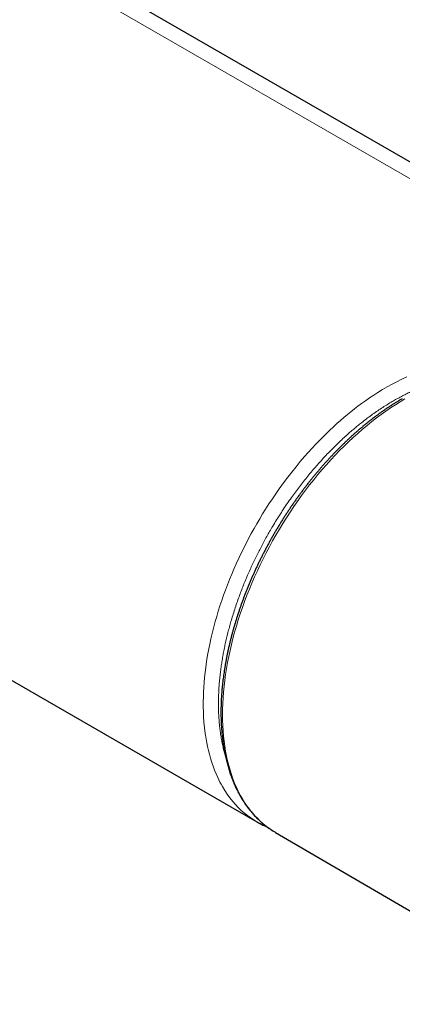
# Model space of a CAD drawing. Header units: millimetres. Extents: x 8 to 878, y 12 to 415.
# Tile 12 of 19: x 775 to 810, y 114 to 205. Entities that reach past the tile are written whole.
import ezdxf

# ---------------------------------------------------------------- set-up
doc = ezdxf.new("R2010")
doc.units = ezdxf.units.MM

msp = doc.modelspace()

# ---------------------------------------------------------------- linework, layer by layer
at = {"color": 252, "linetype": 'Continuous', "lineweight": 0}
msp.add_line((829.43, 179.952), (693.383, 258.49), dxfattribs=at)
at = {"color": 7, "linetype": 'Continuous', "lineweight": 30}
for p, q in [((832.325, 179.831), (696.278, 258.369)), ((751.243, 156.988), (796.88, 130.642)), ((798.544, 129.696), (798.627, 129.647)), ((798.627, 129.647), (826.004, 113.647))]:
    msp.add_line(p, q, dxfattribs=at)
at = {"color": 252, "linetype": 'Continuous', "lineweight": 0, "flags": 128}
for points in [[(796.88, 130.642), (796.697, 130.751), (796.509, 130.87), (796.323, 130.995), (796.019, 131.216), (795.725, 131.451), (795.44, 131.701), (795.163, 131.967), (794.896, 132.248), (794.639, 132.542), (794.381, 132.866), (794.135, 133.204), (793.9, 133.559), (793.678, 133.929), (793.563, 134.133), (793.453, 134.342), (793.345, 134.555), (793.242, 134.772), (793.092, 135.109), (792.95, 135.456), (792.817, 135.811), (792.692, 136.176), (792.576, 136.55), (792.47, 136.932), (792.381, 137.283), (792.3, 137.639), (792.226, 138.002), (792.159, 138.372), (792.083, 138.871), (792.019, 139.38), (791.969, 139.901), (791.932, 140.43), (791.911, 140.884), (791.9, 141.344), (791.899, 141.811), (791.908, 142.283), (791.924, 142.724), (791.949, 143.17), (791.982, 143.619), (792.023, 144.074), (792.072, 144.532), (792.13, 144.994), (792.212, 145.568), (792.307, 146.147), (792.414, 146.732), (792.534, 147.319), (792.614, 147.685), (792.699, 148.051), (792.788, 148.418), (792.883, 148.787), (793.014, 149.274), (793.153, 149.762), (793.3, 150.252), (793.456, 150.744), (793.62, 151.236), (793.791, 151.729), (793.969, 152.218), (794.155, 152.708), (794.347, 153.197), (794.548, 153.687), (794.756, 154.176), (794.971, 154.663), (795.243, 155.256), (795.525, 155.845), (795.818, 156.433), (796.121, 157.018), (796.369, 157.481), (796.624, 157.941), (796.884, 158.398), (797.151, 158.853), (797.424, 159.305), (797.702, 159.753), (798.011, 160.236), (798.327, 160.713), (798.649, 161.187), (798.977, 161.655), (799.363, 162.188), (799.756, 162.713), (800.139, 163.208), (800.528, 163.694), (800.924, 164.174), (801.326, 164.644), (801.671, 165.036), (802.021, 165.422), (802.374, 165.801), (802.731, 166.173), (803.048, 166.493), (803.367, 166.808), (803.688, 167.116), (804.012, 167.42), (804.338, 167.717), (804.667, 168.007), (804.989, 168.284), (805.313, 168.555), (805.638, 168.819), (805.966, 169.078), (806.294, 169.33), (806.624, 169.575), (807, 169.845), (807.377, 170.107), (807.755, 170.359), (808.134, 170.602), (808.578, 170.875), (809.022, 171.134), (809.468, 171.379), (809.913, 171.612), (810.378, 171.848), (810.843, 172.081)], [(810.664, 170.011), (810.219, 169.748), (809.775, 169.472), (809.332, 169.182), (808.89, 168.88), (808.448, 168.565), (808.009, 168.237), (807.571, 167.898), (807.135, 167.546), (806.702, 167.182), (806.271, 166.808), (805.843, 166.421), (805.419, 166.024), (804.998, 165.616), (804.581, 165.198), (804.169, 164.77), (803.761, 164.332), (803.357, 163.884), (802.959, 163.427), (802.565, 162.961), (802.178, 162.487), (801.796, 162.004), (801.42, 161.513), (801.051, 161.015), (800.688, 160.509), (800.332, 159.997), (799.983, 159.478), (799.641, 158.952), (799.307, 158.421), (798.981, 157.885), (798.663, 157.343), (798.353, 156.796), (798.051, 156.245), (797.758, 155.691), (797.474, 155.132), (797.199, 154.57), (796.933, 154.006), (796.677, 153.439), (796.43, 152.87), (796.193, 152.299), (795.965, 151.727), (795.748, 151.154), (795.541, 150.58), (795.345, 150.007), (795.159, 149.433), (794.984, 148.861), (794.819, 148.289), (794.665, 147.719), (794.522, 147.151), (794.391, 146.584), (794.27, 146.021), (794.161, 145.461), (794.062, 144.904), (793.976, 144.35), (793.901, 143.801), (793.837, 143.257), (793.785, 142.717), (793.744, 142.183), (793.715, 141.654), (793.697, 141.131), (793.692, 140.615), (793.697, 140.105), (793.715, 139.602), (793.744, 139.107), (793.785, 138.62), (793.837, 138.14), (793.901, 137.669), (793.976, 137.207), (794.062, 136.754), (794.161, 136.31), (794.27, 135.876), (794.391, 135.452), (794.522, 135.038), (794.665, 134.634), (794.819, 134.242), (794.984, 133.86), (795.159, 133.49), (795.345, 133.132), (795.541, 132.785), (795.748, 132.45), (795.965, 132.128), (796.193, 131.818), (796.43, 131.521), (796.677, 131.237), (796.933, 130.966), (797.199, 130.708), (797.474, 130.464), (797.758, 130.234), (798.051, 130.017), (798.353, 129.815), (798.544, 129.696)]]:
    msp.add_lwpolyline(points, dxfattribs=at)
at = {"color": 252, "linetype": 'Continuous', "lineweight": 0}
msp.add_open_spline([(829.998, 178.663), (829.691, 178.556), (829.077, 178.343), (828.051, 177.976), (826.919, 177.561), (825.681, 177.095), (824.439, 176.614), (823.195, 176.119), (821.947, 175.609), (820.701, 175.087), (819.458, 174.553), (818.217, 174.007), (816.983, 173.452), (815.756, 172.887), (814.536, 172.313), (813.42, 171.777), (812.409, 171.283), (811.663, 170.912), (811.078, 170.619), (810.652, 170.404), (810.226, 170.184), (809.799, 169.951), (809.372, 169.704), (808.931, 169.435), (808.477, 169.144), (808.009, 168.83), (807.543, 168.5), (807.078, 168.156), (806.65, 167.825), (806.259, 167.51), (805.903, 167.214), (805.519, 166.885), (805.11, 166.52), (804.691, 166.133), (804.292, 165.75), (803.912, 165.374), (803.535, 164.988), (803.162, 164.594), (802.793, 164.192), (802.414, 163.764), (802.024, 163.311), (801.625, 162.831), (801.233, 162.341), (800.846, 161.843), (800.467, 161.336), (800.09, 160.815), (799.716, 160.28), (799.345, 159.73), (798.983, 159.172), (798.629, 158.608), (798.305, 158.069), (798.007, 157.558), (797.736, 157.076), (797.471, 156.59), (797.213, 156.101), (796.963, 155.609), (796.72, 155.115), (796.484, 154.619), (796.252, 154.111), (796.023, 153.591), (795.798, 153.058), (795.582, 152.525), (795.375, 151.99), (795.171, 151.437), (794.971, 150.866), (794.775, 150.276), (794.598, 149.709), (794.438, 149.164), (794.294, 148.641), (794.16, 148.12), (794.035, 147.6), (793.92, 147.083), (793.815, 146.567), (793.719, 146.054), (793.634, 145.543), (793.558, 145.037), (793.49, 144.514), (793.43, 143.975), (793.381, 143.422), (793.346, 142.892), (793.324, 142.384), (793.313, 141.899), (793.312, 141.419), (793.322, 140.946), (793.342, 140.488), (793.372, 140.045), (793.411, 139.616), (793.46, 139.194), (793.521, 138.756), (793.596, 138.303), (793.688, 137.837), (793.794, 137.382), (793.877, 137.053), (793.93, 136.879), (793.939, 136.849)], degree=3, knots=[0, 0, 0, 0, 0.018527, 0.037055, 0.061852, 0.086649, 0.111447, 0.136334, 0.161222, 0.186109, 0.210772, 0.235435, 0.260098, 0.284271, 0.308445, 0.332618, 0.350549, 0.368481, 0.376893, 0.385305, 0.393716, 0.402148, 0.410581, 0.419013, 0.428264, 0.437521, 0.44678, 0.456036, 0.465288, 0.472481, 0.479675, 0.486869, 0.495832, 0.504795, 0.512757, 0.520724, 0.528694, 0.536663, 0.54463, 0.552593, 0.56154, 0.570494, 0.579451, 0.588409, 0.597363, 0.60631, 0.615608, 0.624912, 0.634217, 0.643521, 0.652819, 0.660543, 0.66827, 0.675999, 0.683726, 0.69145, 0.699158, 0.706867, 0.714574, 0.722756, 0.730942, 0.739128, 0.747314, 0.755496, 0.764505, 0.773516, 0.782525, 0.790554, 0.798587, 0.806621, 0.814654, 0.822683, 0.830733, 0.838787, 0.846842, 0.854896, 0.862946, 0.871965, 0.880986, 0.890006, 0.898189, 0.906376, 0.914565, 0.922752, 0.930935, 0.93868, 0.946427, 0.954174, 0.961919, 0.970966, 0.98002, 0.989078, 0.998135, 1, 1, 1, 1], dxfattribs=at)
at = {"color": 7, "linetype": 'Continuous', "lineweight": 30}
for points, knots in [([(810.415, 170.035), (810.373, 170.011), (810.252, 169.941), (810.052, 169.821), (809.814, 169.676), (809.577, 169.528), (809.339, 169.375), (809.102, 169.219), (808.866, 169.059), (808.629, 168.896), (808.394, 168.729), (808.158, 168.559), (807.923, 168.385), (807.689, 168.207), (807.455, 168.027), (807.222, 167.842), (806.99, 167.655), (806.758, 167.464), (806.528, 167.27), (806.298, 167.072), (806.068, 166.872), (805.84, 166.668), (805.613, 166.461), (805.387, 166.251), (805.161, 166.038), (804.937, 165.822), (804.714, 165.603), (804.492, 165.382), (804.271, 165.157), (804.052, 164.929), (803.834, 164.699), (803.617, 164.466), (803.401, 164.23), (803.187, 163.992), (802.975, 163.751), (802.763, 163.507), (802.554, 163.261), (802.346, 163.013), (802.139, 162.762), (801.934, 162.508), (801.731, 162.253), (801.53, 161.995), (801.33, 161.735), (801.132, 161.473), (800.936, 161.208), (800.742, 160.942), (800.55, 160.673), (800.359, 160.403), (800.171, 160.131), (799.985, 159.856), (799.8, 159.58), (799.618, 159.303), (799.438, 159.023), (799.26, 158.742), (799.084, 158.459), (798.911, 158.175), (798.739, 157.889), (798.57, 157.602), (798.404, 157.314), (798.239, 157.024), (798.077, 156.733), (797.918, 156.44), (797.761, 156.147), (797.606, 155.852), (797.454, 155.557), (797.304, 155.26), (797.157, 154.963), (797.013, 154.664), (796.871, 154.365), (796.732, 154.065), (796.595, 153.764), (796.461, 153.463), (796.33, 153.161), (796.202, 152.858), (796.076, 152.555), (795.953, 152.252), (795.833, 151.948), (795.716, 151.644), (795.602, 151.34), (795.491, 151.036), (795.382, 150.731), (795.277, 150.426), (795.174, 150.122), (795.074, 149.817), (794.978, 149.513), (794.884, 149.208), (794.793, 148.904), (794.706, 148.6), (794.621, 148.297), (794.54, 147.994), (794.462, 147.691), (794.387, 147.389), (794.315, 147.087), (794.246, 146.786), (794.18, 146.486), (794.117, 146.186), (794.058, 145.887), (794.002, 145.589), (793.949, 145.292), (793.899, 144.996), (793.853, 144.701), (793.809, 144.407), (793.769, 144.114), (793.733, 143.823), (793.699, 143.532), (793.669, 143.243), (793.642, 142.955), (793.619, 142.669), (793.598, 142.384), (793.581, 142.1), (793.568, 141.818), (793.557, 141.538), (793.55, 141.26), (793.547, 140.983), (793.546, 140.708), (793.549, 140.434), (793.556, 140.163), (793.565, 139.894), (793.578, 139.626), (793.595, 139.361), (793.615, 139.098), (793.638, 138.837), (793.664, 138.578), (793.694, 138.321), (793.727, 138.067), (793.763, 137.815), (793.803, 137.565), (793.846, 137.318), (793.892, 137.074), (793.942, 136.831), (793.994, 136.592), (794.051, 136.355), (794.11, 136.121), (794.173, 135.89), (794.239, 135.661), (794.308, 135.436), (794.38, 135.213), (794.456, 134.993), (794.535, 134.777), (794.617, 134.563), (794.702, 134.352), (794.79, 134.145), (794.882, 133.94), (794.976, 133.739), (795.074, 133.541), (795.175, 133.347), (795.278, 133.156), (795.385, 132.968), (795.495, 132.783), (795.608, 132.602), (795.723, 132.425), (795.842, 132.251), (795.963, 132.081), (796.088, 131.914), (796.215, 131.751), (796.345, 131.591), (796.477, 131.436), (796.613, 131.284), (796.751, 131.135), (796.891, 130.991), (797.035, 130.85), (797.181, 130.713), (797.33, 130.58), (797.481, 130.451), (797.634, 130.326), (797.791, 130.205), (797.949, 130.087), (798.11, 129.974), (798.274, 129.864), (798.417, 129.772), (798.507, 129.718), (798.541, 129.698)], [0, 0, 0, 0, 0.003148, 0.009118, 0.015087, 0.021056, 0.027025, 0.032994, 0.038962, 0.04493, 0.050897, 0.056864, 0.062831, 0.068797, 0.074762, 0.080728, 0.086693, 0.092657, 0.098621, 0.104584, 0.110547, 0.11651, 0.122472, 0.128434, 0.134395, 0.140356, 0.146316, 0.152276, 0.158236, 0.164195, 0.170154, 0.176113, 0.182071, 0.188029, 0.193986, 0.199943, 0.2059, 0.211856, 0.217813, 0.223769, 0.229724, 0.23568, 0.241635, 0.24759, 0.253545, 0.2595, 0.265454, 0.271408, 0.277362, 0.283316, 0.28927, 0.295224, 0.301178, 0.307131, 0.313085, 0.319038, 0.324992, 0.330945, 0.336898, 0.342852, 0.348805, 0.354759, 0.360712, 0.366666, 0.372619, 0.378573, 0.384527, 0.390481, 0.396435, 0.402389, 0.408343, 0.414298, 0.420252, 0.426207, 0.432162, 0.438118, 0.444073, 0.450029, 0.455985, 0.461941, 0.467898, 0.473855, 0.479812, 0.48577, 0.491728, 0.497686, 0.503645, 0.509604, 0.515563, 0.521523, 0.527483, 0.533444, 0.539405, 0.545366, 0.551328, 0.557291, 0.563254, 0.569217, 0.575181, 0.581145, 0.58711, 0.593075, 0.599041, 0.605007, 0.610974, 0.616941, 0.622908, 0.628876, 0.634845, 0.640814, 0.646783, 0.652753, 0.658723, 0.664693, 0.670663, 0.676634, 0.682605, 0.688576, 0.694548, 0.700519, 0.70649, 0.712462, 0.718433, 0.724403, 0.730374, 0.736344, 0.742313, 0.748282, 0.75425, 0.760217, 0.766183, 0.772148, 0.778111, 0.784073, 0.790033, 0.795992, 0.801948, 0.807903, 0.813855, 0.819804, 0.825751, 0.831694, 0.837635, 0.843572, 0.849506, 0.855436, 0.861362, 0.867284, 0.873202, 0.879116, 0.885025, 0.89093, 0.89683, 0.902726, 0.908617, 0.914503, 0.920385, 0.926262, 0.932135, 0.938004, 0.943868, 0.949728, 0.955585, 0.961438, 0.967288, 0.973136, 0.97898, 0.984823, 0.990664, 0.996503, 1, 1, 1, 1]), ([(796.88, 130.642), (796.894, 130.634), (796.965, 130.592), (797.096, 130.52), (797.273, 130.427), (797.453, 130.338), (797.62, 130.26), (797.755, 130.2), (797.828, 130.17), (797.853, 130.159)], [0, 0, 0, 0, 0.0444659, 0.2288511, 0.4130609, 0.5971749, 0.7812723, 0.9231622, 1, 1, 1, 1])]:
    msp.add_open_spline(points, degree=3, knots=knots, dxfattribs=at)

doc.saveas('drawing.dxf')
